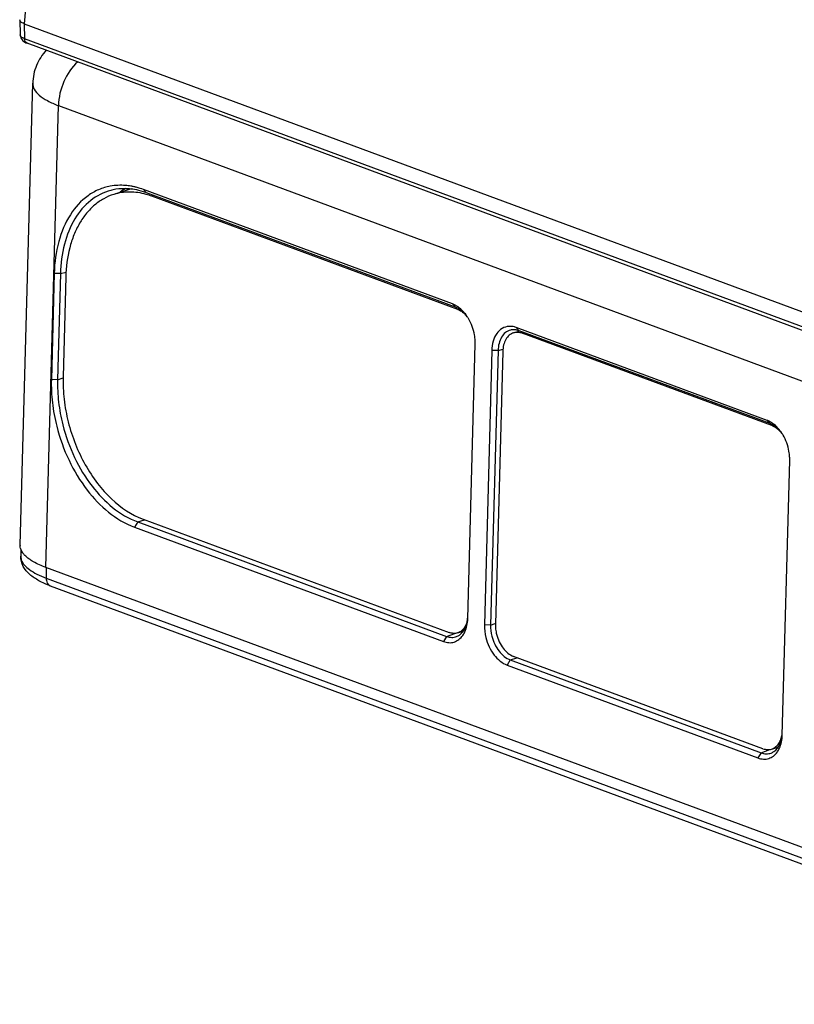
# Model space of a CAD drawing. Header units: millimetres. Extents: x 773 to 1664, y 340 to 970.
# Tile 39 of 60: x 1322 to 1357, y 739 to 783. Entities that reach past the tile are written whole.
import ezdxf

# ---------------------------------------------------------------- set-up
doc = ezdxf.new("R2010")
doc.units = ezdxf.units.MM
doc.header["$LTSCALE"] = 46.2
doc.layers.get('0').update_dxf_attribs({"linetype": 'CONTINUOUS'})

msp = doc.modelspace()

# ---------------------------------------------------------------- linework, layer by layer
at = {"linetype": 'Continuous'}
for p, q in [((1323.626, 799.679), (1322.275, 782.752)), ((1322.073, 782.923), (1322.073, 782.932)), ((1322.073, 782.923), (1322.09, 782.251)), ((1322.275, 782.752), (1322.292, 782.083)), ((1322.275, 782.752), (1376.658, 762.609)), ((1376.64, 761.953), (1322.292, 782.083)), ((1376.75, 761.748), (1322.402, 781.878)), ((1322.093, 759.46), (1322.653, 780.091)), ((1323.24, 758.465), (1323.8, 779.096)), ((1323.8, 779.096), (1374.268, 760.403)), ((1327.057, 775.37), (1326.272, 775.126)), ((1327.742, 775.198), (1327.608, 775.343)), ((1341.403, 770.235), (1327.608, 775.343)), ((1341.537, 770.091), (1327.742, 775.198)), ((1328.072, 775.076), (1327.981, 775.047)), ((1341.648, 769.987), (1327.981, 775.047)), ((1323.615, 771.602), (1323.486, 766.86)), ((1323.894, 771.593), (1323.615, 771.602)), ((1323.894, 771.593), (1323.765, 766.851)), ((1323.894, 771.593), (1324.148, 771.659)), ((1324.131, 771.441), (1324.01, 766.975)), ((1341.537, 770.091), (1341.403, 770.235)), ((1341.648, 769.987), (1341.691, 770.001)), ((1344.133, 768.942), (1344.408, 769.028)), ((1344.382, 769.037), (1344.249, 769.182)), ((1355.45, 765.035), (1344.249, 769.182)), ((1355.583, 764.89), (1344.382, 769.037)), ((1344.52, 768.924), (1344.611, 768.952)), ((1355.659, 764.8), (1344.52, 768.924)), ((1342.084, 756.178), (1342.416, 768.437)), ((1342.416, 768.437), (1342.417, 768.522)), ((1343.16, 768.162), (1342.827, 755.903)), ((1343.439, 768.153), (1343.106, 755.894)), ((1343.439, 768.153), (1343.16, 768.162)), ((1343.648, 768.107), (1343.319, 755.933)), ((1343.439, 768.153), (1343.658, 768.21)), ((1323.765, 766.851), (1323.486, 766.86)), ((1323.765, 766.851), (1324.011, 766.932)), ((1355.583, 764.89), (1355.45, 765.035)), ((1355.71, 764.816), (1355.659, 764.8)), ((1356.131, 750.977), (1356.463, 763.236)), ((1356.463, 763.236), (1356.463, 763.322)), ((1327.344, 760.496), (1327.2, 760.264)), ((1327.344, 760.496), (1327.649, 760.595)), ((1327.344, 760.496), (1341.138, 755.388)), ((1327.591, 760.617), (1341.256, 755.558)), ((1327.2, 760.264), (1340.994, 755.157)), ((1322.117, 759.302), (1322.117, 758.964)), ((1373.708, 739.772), (1323.24, 758.465)), ((1323.257, 758.47), (1323.254, 757.991)), ((1323.254, 757.991), (1373.721, 739.298)), ((1323.437, 757.645), (1373.904, 738.952)), ((1341.627, 755.541), (1341.89, 755.622)), ((1343.106, 755.894), (1342.827, 755.903)), ((1343.106, 755.894), (1343.31, 755.961)), ((1341.138, 755.388), (1340.994, 755.157)), ((1341.138, 755.388), (1341.503, 755.521)), ((1343.984, 754.335), (1343.84, 754.104)), ((1343.984, 754.335), (1344.289, 754.435)), ((1343.984, 754.335), (1355.186, 750.188)), ((1355.268, 750.37), (1344.13, 754.494)), ((1343.84, 754.104), (1355.042, 749.957)), ((1355.186, 750.188), (1355.574, 750.329)), ((1355.655, 750.352), (1355.948, 750.443)), ((1355.186, 750.188), (1355.042, 749.957))]:
    msp.add_line(p, q, dxfattribs=at)
msp.add_lwpolyline([(1322.09, 782.251), (1322.118, 782.12), (1322.208, 781.993), (1322.347, 781.901), (1322.403, 781.878)], dxfattribs=at)
for centre, radius, start, end in [((1326.744, 772.728), 2.656, 83.3793, 86.3616), ((1326.549, 772.608), 2.93, 79.6785, 80.4301), ((1326.534, 772.532), 3.007, 76.8653, 79.6693), ((1326.514, 772.443), 3.099, 75.661, 76.8729), ((1326.465, 772.262), 3.286, 69.6367, 75.6117), ((1326.73, 773.026), 2.356, 101.7505, 104.5704), ((1326.732, 772.625), 2.76, 80.3809, 83.3778), ((1326.866, 772.036), 3.211, 69.6678, 74.5661), ((1340.48, 768.624), 1.895, 32.5024, 36.1776), ((1340.418, 768.584), 1.969, 31.9238, 32.5225), ((1340.388, 768.565), 2.005, 30.3462, 31.9209), ((1340.419, 768.486), 1.998, 1.0301, 3.2796), ((1354.527, 763.424), 1.895, 32.5026, 36.1796), ((1354.465, 763.383), 1.969, 31.9237, 32.5227), ((1354.434, 763.364), 2.005, 30.3464, 31.9208), ((1354.466, 763.286), 1.998, 1.0299, 3.2794), ((1322.557, 759.447), 0.465, 178.4468, 180.4618), ((1323.063, 759.743), 1.059, 220.2346, 224.3115)]:
    msp.add_arc(centre, radius, start, end, dxfattribs=at)
msp.add_ellipse((1328.855, 770.538), major_axis=(-1.577, 5.063), ratio=0.665077, start_param=0.147741, end_param=0.229656, dxfattribs=at)
for points, knots in [([(1322.275, 782.752), (1322.246, 782.763), (1322.194, 782.786), (1322.117, 782.833), (1322.073, 782.888), (1322.073, 782.923)], [0, 0, 0, 0, 0.338172, 0.615683, 1, 1, 1, 1]), ([(1322.292, 782.083), (1322.263, 782.093), (1322.211, 782.115), (1322.134, 782.161), (1322.091, 782.216), (1322.09, 782.251)], [0, 0, 0, 0, 0.338617, 0.615921, 1, 1, 1, 1]), ([(1322.402, 781.878), (1322.368, 781.891), (1322.305, 781.955), (1322.292, 782.038), (1322.292, 782.083)], [0, 0, 0, 0, 0.448179, 1, 1, 1, 1]), ([(1323.258, 781.571), (1323.077, 781.372), (1322.777, 780.907), (1322.66, 780.364), (1322.653, 780.091)], [0, 0, 0, 0, 0.496049, 1, 1, 1, 1]), ([(1324.663, 781.05), (1324.4, 780.808), (1323.984, 780.187), (1323.81, 779.464), (1323.8, 779.096)], [0, 0, 0, 0, 0.492812, 1, 1, 1, 1]), ([(1322.653, 780.091), (1322.65, 779.999), (1322.713, 779.79), (1322.958, 779.528), (1323.331, 779.288), (1323.632, 779.158), (1323.8, 779.096)], [0, 0, 0, 0, 0.173265, 0.387666, 0.662426, 1, 1, 1, 1]), ([(1326.115, 775.494), (1325.939, 775.461), (1325.589, 775.356), (1324.934, 774.984), (1324.246, 774.216), (1323.748, 772.996), (1323.628, 772.08), (1323.615, 771.602)], [0, 0, 0, 0, 0.10823, 0.217639, 0.449804, 0.712112, 1, 1, 1, 1]), ([(1327.036, 775.497), (1326.958, 775.51), (1326.653, 775.549), (1326.341, 775.536), (1326.115, 775.494)], [0, 0, 0, 0, 0.255756, 1, 1, 1, 1]), ([(1326.912, 775.379), (1326.856, 775.382), (1326.635, 775.389), (1326.412, 775.367), (1326.251, 775.333)], [0, 0, 0, 0, 0.253553, 1, 1, 1, 1]), ([(1326.138, 775.307), (1325.814, 775.223), (1325.175, 774.894), (1324.459, 774.028), (1324.013, 772.886), (1323.905, 772.036), (1323.894, 771.593)], [0, 0, 0, 0, 0.216347, 0.450067, 0.713063, 1, 1, 1, 1]), ([(1326.273, 775.126), (1326.118, 775.078), (1325.815, 774.948), (1325.403, 774.661), (1325.039, 774.287), (1324.729, 773.835), (1324.479, 773.314), (1324.224, 772.52), (1324.143, 771.878), (1324.131, 771.441)], [0, 0, 0, 0, 0.106846, 0.216139, 0.329994, 0.449971, 0.576982, 0.711317, 1, 1, 1, 1]), ([(1327.72, 775.131), (1327.48, 775.198), (1326.991, 775.27), (1326.5, 775.197), (1326.273, 775.126)], [0, 0, 0, 0, 0.51165, 1, 1, 1, 1]), ([(1327.742, 775.198), (1327.697, 775.215), (1327.517, 775.277), (1327.332, 775.322), (1327.193, 775.346)], [0, 0, 0, 0, 0.255228, 1, 1, 1, 1]), ([(1341.569, 770.157), (1341.555, 770.164), (1341.502, 770.194), (1341.446, 770.22), (1341.403, 770.235)], [0, 0, 0, 0, 0.256618, 1, 1, 1, 1]), ([(1342.061, 769.663), (1342.024, 769.714), (1341.88, 769.889), (1341.691, 770.033), (1341.537, 770.091)], [0, 0, 0, 0, 0.278736, 1, 1, 1, 1]), ([(1341.719, 770.052), (1341.707, 770.062), (1341.658, 770.099), (1341.608, 770.134), (1341.569, 770.157)], [0, 0, 0, 0, 0.257821, 1, 1, 1, 1]), ([(1341.648, 769.987), (1341.669, 769.979), (1341.759, 769.941), (1341.841, 769.887), (1341.898, 769.84)], [0, 0, 0, 0, 0.23817, 1, 1, 1, 1]), ([(1342.01, 769.743), (1341.988, 769.772), (1341.901, 769.884), (1341.8, 769.986), (1341.719, 770.052)], [0, 0, 0, 0, 0.260782, 1, 1, 1, 1]), ([(1341.898, 769.84), (1341.911, 769.829), (1341.964, 769.784), (1342.012, 769.734), (1342.046, 769.694)], [0, 0, 0, 0, 0.243416, 1, 1, 1, 1]), ([(1342.414, 768.601), (1342.409, 768.685), (1342.368, 769.025), (1342.248, 769.356), (1342.118, 769.578)], [0, 0, 0, 0, 0.247853, 1, 1, 1, 1]), ([(1343.921, 769.233), (1343.817, 769.226), (1343.602, 769.159), (1343.352, 768.911), (1343.199, 768.563), (1343.163, 768.299), (1343.16, 768.162)], [0, 0, 0, 0, 0.218533, 0.450212, 0.713261, 1, 1, 1, 1]), ([(1344.249, 769.182), (1344.222, 769.192), (1344.116, 769.226), (1344.003, 769.238), (1343.921, 769.233)], [0, 0, 0, 0, 0.260224, 1, 1, 1, 1]), ([(1343.988, 769.063), (1343.908, 769.043), (1343.75, 768.962), (1343.575, 768.747), (1343.466, 768.468), (1343.441, 768.26), (1343.439, 768.153)], [0, 0, 0, 0, 0.217459, 0.453023, 0.716459, 1, 1, 1, 1]), ([(1344.133, 768.942), (1344.063, 768.92), (1343.925, 768.842), (1343.771, 768.648), (1343.674, 768.395), (1343.651, 768.206), (1343.648, 768.107)], [0, 0, 0, 0, 0.215596, 0.449165, 0.710561, 1, 1, 1, 1]), ([(1344.52, 768.924), (1344.457, 768.947), (1344.327, 768.977), (1344.194, 768.961), (1344.133, 768.942)], [0, 0, 0, 0, 0.515541, 1, 1, 1, 1]), ([(1344.382, 769.037), (1344.363, 769.044), (1344.289, 769.068), (1344.21, 769.081), (1344.152, 769.082)], [0, 0, 0, 0, 0.258443, 1, 1, 1, 1]), ([(1323.486, 766.86), (1323.477, 766.515), (1323.51, 765.81), (1323.737, 764.587), (1324.221, 763.243), (1325.226, 761.57), (1326.361, 760.575), (1327.2, 760.264)], [0, 0, 0, 0, 0.12999, 0.264603, 0.467432, 0.663226, 1, 1, 1, 1]), ([(1323.765, 766.851), (1323.756, 766.519), (1323.788, 765.839), (1324.005, 764.66), (1324.472, 763.365), (1325.441, 761.752), (1326.535, 760.794), (1327.344, 760.496)], [0, 0, 0, 0, 0.129996, 0.264598, 0.467395, 0.663163, 1, 1, 1, 1]), ([(1324.01, 766.975), (1324.001, 766.642), (1324.034, 765.964), (1324.22, 764.955), (1324.539, 763.971), (1324.977, 763.048), (1325.52, 762.22), (1326.321, 761.321), (1327.066, 760.811), (1327.591, 760.617)], [0, 0, 0, 0, 0.129733, 0.263415, 0.398284, 0.531464, 0.660234, 0.7823, 1, 1, 1, 1]), ([(1355.615, 764.956), (1355.601, 764.964), (1355.548, 764.994), (1355.492, 765.019), (1355.45, 765.035)], [0, 0, 0, 0, 0.256618, 1, 1, 1, 1]), ([(1356.108, 764.463), (1356.071, 764.514), (1355.926, 764.689), (1355.737, 764.833), (1355.583, 764.89)], [0, 0, 0, 0, 0.278734, 1, 1, 1, 1]), ([(1355.765, 764.852), (1355.753, 764.861), (1355.705, 764.899), (1355.654, 764.933), (1355.615, 764.956)], [0, 0, 0, 0, 0.257819, 1, 1, 1, 1]), ([(1356.056, 764.542), (1356.035, 764.572), (1355.947, 764.684), (1355.847, 764.786), (1355.765, 764.852)], [0, 0, 0, 0, 0.260782, 1, 1, 1, 1]), ([(1356.075, 764.493), (1356.045, 764.529), (1355.926, 764.655), (1355.777, 764.756), (1355.659, 764.8)], [0, 0, 0, 0, 0.270166, 1, 1, 1, 1]), ([(1356.46, 763.4), (1356.455, 763.485), (1356.415, 763.825), (1356.294, 764.155), (1356.165, 764.377)], [0, 0, 0, 0, 0.247852, 1, 1, 1, 1]), ([(1322.255, 759.06), (1322.238, 759.079), (1322.18, 759.154), (1322.135, 759.239), (1322.114, 759.305)], [0, 0, 0, 0, 0.270991, 1, 1, 1, 1]), ([(1323.437, 757.645), (1323.263, 757.709), (1322.942, 757.85), (1322.518, 758.129), (1322.204, 758.495), (1322.117, 758.808), (1322.117, 758.964)], [0, 0, 0, 0, 0.281013, 0.530159, 0.764092, 1, 1, 1, 1]), ([(1322.117, 758.964), (1322.117, 758.923), (1322.124, 758.869), (1322.14, 758.816), (1322.145, 758.803)], [0, 0, 0, 0, 0.743193, 1, 1, 1, 1]), ([(1322.145, 758.803), (1322.207, 758.625), (1322.452, 758.387), (1322.853, 758.153), (1323.112, 758.043), (1323.254, 757.991)], [0, 0, 0, 0, 0.402449, 0.676657, 1, 1, 1, 1]), ([(1323.24, 758.465), (1323.05, 758.535), (1322.718, 758.681), (1322.416, 758.89), (1322.305, 759.004)], [0, 0, 0, 0, 0.560629, 1, 1, 1, 1]), ([(1323.254, 757.991), (1323.253, 757.915), (1323.274, 757.774), (1323.379, 757.666), (1323.437, 757.645)], [0, 0, 0, 0, 0.552376, 1, 1, 1, 1]), ([(1342.053, 756.059), (1342.037, 755.996), (1341.995, 755.877), (1341.899, 755.722), (1341.776, 755.606), (1341.678, 755.556), (1341.627, 755.541)], [0, 0, 0, 0, 0.279686, 0.53628, 0.773803, 1, 1, 1, 1]), ([(1341.714, 755.445), (1341.832, 755.526), (1342.023, 755.794), (1342.077, 756.106), (1342.082, 756.273)], [0, 0, 0, 0, 0.461436, 1, 1, 1, 1]), ([(1341.863, 755.428), (1341.899, 755.478), (1342.028, 755.708), (1342.078, 755.976), (1342.084, 756.178)], [0, 0, 0, 0, 0.233926, 1, 1, 1, 1]), ([(1342.827, 755.903), (1342.822, 755.711), (1342.882, 755.229), (1343.189, 754.559), (1343.612, 754.188), (1343.84, 754.104)], [0, 0, 0, 0, 0.265009, 0.664212, 1, 1, 1, 1]), ([(1343.106, 755.894), (1343.101, 755.728), (1343.152, 755.309), (1343.418, 754.728), (1343.786, 754.408), (1343.984, 754.335)], [0, 0, 0, 0, 0.26499, 0.663943, 1, 1, 1, 1]), ([(1343.319, 755.933), (1343.317, 755.858), (1343.324, 755.704), (1343.374, 755.438), (1343.479, 755.145), (1343.698, 754.78), (1343.946, 754.562), (1344.13, 754.494)], [0, 0, 0, 0, 0.130148, 0.26425, 0.466556, 0.66194, 1, 1, 1, 1]), ([(1340.994, 755.157), (1341.073, 755.128), (1341.235, 755.092), (1341.481, 755.121), (1341.701, 755.236), (1341.815, 755.358), (1341.863, 755.428)], [0, 0, 0, 0, 0.256855, 0.499151, 0.741535, 1, 1, 1, 1]), ([(1341.138, 755.388), (1341.211, 755.361), (1341.361, 755.329), (1341.513, 755.352), (1341.582, 755.377)], [0, 0, 0, 0, 0.514495, 1, 1, 1, 1]), ([(1341.627, 755.541), (1341.569, 755.523), (1341.442, 755.508), (1341.317, 755.535), (1341.256, 755.558)], [0, 0, 0, 0, 0.484495, 1, 1, 1, 1]), ([(1355.655, 750.352), (1355.712, 750.37), (1355.822, 750.426), (1355.958, 750.563), (1356.059, 750.743), (1356.1, 750.881), (1356.114, 750.954)], [0, 0, 0, 0, 0.223781, 0.460195, 0.717888, 1, 1, 1, 1]), ([(1355.757, 750.241), (1355.876, 750.321), (1356.07, 750.59), (1356.125, 750.904), (1356.13, 751.072)], [0, 0, 0, 0, 0.461024, 1, 1, 1, 1]), ([(1355.911, 750.227), (1355.946, 750.277), (1356.076, 750.507), (1356.126, 750.776), (1356.131, 750.977)], [0, 0, 0, 0, 0.233927, 1, 1, 1, 1]), ([(1355.268, 750.37), (1355.332, 750.347), (1355.462, 750.317), (1355.595, 750.333), (1355.655, 750.352)], [0, 0, 0, 0, 0.515541, 1, 1, 1, 1]), ([(1355.042, 749.957), (1355.121, 749.927), (1355.283, 749.891), (1355.529, 749.92), (1355.749, 750.035), (1355.862, 750.157), (1355.911, 750.227)], [0, 0, 0, 0, 0.256852, 0.499147, 0.741531, 1, 1, 1, 1]), ([(1355.186, 750.188), (1355.258, 750.161), (1355.408, 750.128), (1355.561, 750.152), (1355.63, 750.177)], [0, 0, 0, 0, 0.514495, 1, 1, 1, 1])]:
    msp.add_open_spline(points, degree=3, knots=knots, dxfattribs=at)
for points in [[(1344.152, 769.082), (1344.097, 769.084), (1344.041, 769.077), (1343.988, 769.063)], [(1322.114, 759.305), (1322.101, 759.35), (1322.093, 759.397), (1322.093, 759.444)], [(1341.582, 755.377), (1341.629, 755.394), (1341.673, 755.418), (1341.714, 755.445)], [(1355.63, 750.177), (1355.674, 750.193), (1355.717, 750.215), (1355.757, 750.241)]]:
    msp.add_open_spline(points, degree=3, dxfattribs=at)

doc.saveas('drawing.dxf')
